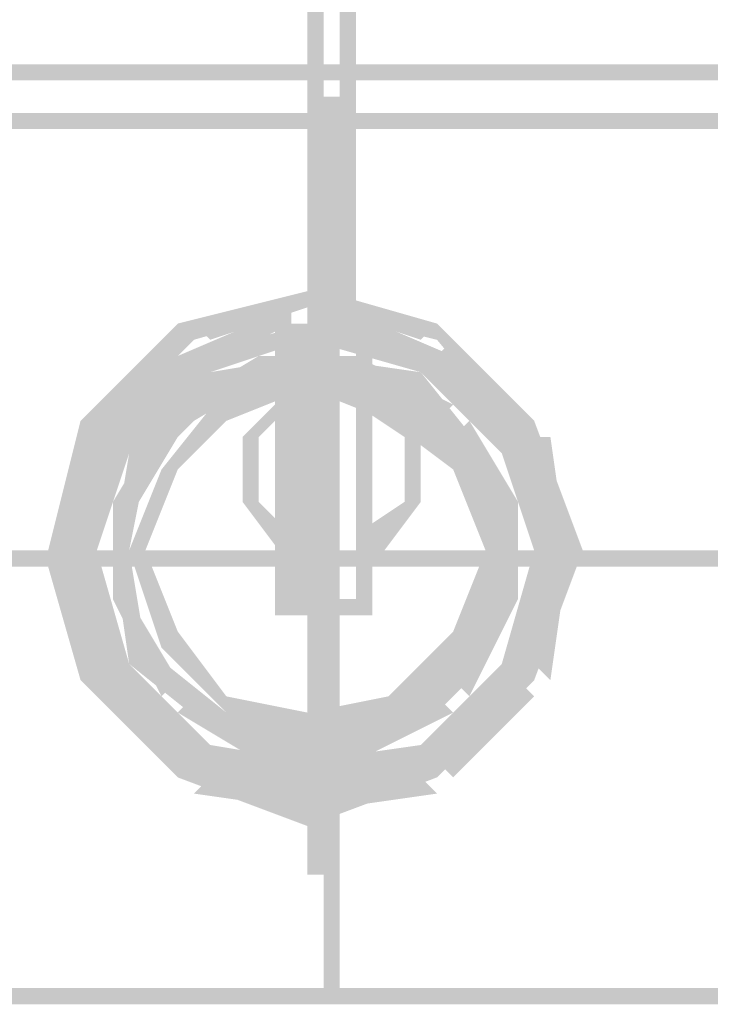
# Model space of a CAD drawing. Header units: millimetres. Extents: x 46 to 491, y -41 to 547.
# Tile 117 of 140: x 399.61 to 401.42, y 138.38 to 140.95. Entities that reach past the tile are written whole.
import ezdxf

# ---------------------------------------------------------------- set-up
doc = ezdxf.new("R2010")
doc.units = ezdxf.units.MM
doc.header["$LTSCALE"] = 10
doc.layers.add('xref', color=252, linetype='Continuous')

# ---------------------------------------------------------------- blocks, each defined once
blk = doc.blocks.new('stacja')
h = blk.add_hatch(color=9)
h.dxf.hatch_style = 2
h.paths.add_polyline_path([(346.413667, 96.477666), (346.371334, 96.477666), (346.413667, 89.746666)])
h = blk.add_hatch(color=9)
h.dxf.hatch_style = 2
h.paths.add_polyline_path([(346.371334, 96.477666), (346.413667, 89.746666), (346.371334, 89.746666)])
h = blk.add_hatch(color=9)
h.dxf.hatch_style = 2
h.paths.add_polyline_path([(346.498334, 96.477666), (346.456, 96.477666), (346.498334, 89.746666)])
h = blk.add_hatch(color=9)
h.dxf.hatch_style = 2
h.paths.add_polyline_path([(346.456, 96.477666), (346.498334, 89.746666), (346.456, 89.746666)])
h = blk.add_hatch(color=9)
h.dxf.hatch_style = 2
h.paths.add_polyline_path([(350.689334, 90.381666), (350.689334, 90.424), (336.888667, 90.381666)])
h = blk.add_hatch(color=9)
h.dxf.hatch_style = 2
h.paths.add_polyline_path([(350.689334, 90.424), (336.888667, 90.381666), (336.888667, 90.424)])
h = blk.add_hatch(color=9)
h.dxf.hatch_style = 2
h.paths.add_polyline_path([(346.413667, 89.154), (346.456, 89.154), (346.413667, 90.339333)])
h = blk.add_hatch(color=9)
h.dxf.hatch_style = 2
h.paths.add_polyline_path([(346.456, 89.154), (346.413667, 90.339333), (346.456, 90.339333)])
h = blk.add_hatch(color=9)
h.dxf.hatch_style = 2
h.paths.add_polyline_path([(350.689334, 90.254666), (350.689334, 90.297), (336.888667, 90.254666)])
h = blk.add_hatch(color=9)
h.dxf.hatch_style = 2
h.paths.add_polyline_path([(350.689334, 90.297), (336.888667, 90.254666), (336.888667, 90.297)])
h = blk.add_hatch(color=9)
h.dxf.hatch_style = 2
h.paths.add_polyline_path([(346.413667, 90.000666), (346.371334, 90.000666), (346.413667, 88.307333)])
h = blk.add_hatch(color=9)
h.dxf.hatch_style = 2
h.paths.add_polyline_path([(346.371334, 90.000666), (346.413667, 88.307333), (346.371334, 88.307333)])
h = blk.add_hatch(color=9)
h.dxf.hatch_style = 2
h.paths.add_polyline_path([(346.371334, 89.831333), (346.371334, 89.789), (346.032667, 89.746666)])
h = blk.add_hatch(color=9)
h.dxf.hatch_style = 2
h.paths.add_polyline_path([(346.371334, 89.831333), (346.371334, 89.789), (346.075, 89.746666)])
h = blk.add_hatch(color=9)
h.dxf.hatch_style = 2
h.paths.add_polyline_path([(346.71, 89.746666), (346.71, 89.704333), (346.371334, 89.831333)])
h = blk.add_hatch(color=9)
h.dxf.hatch_style = 2
h.paths.add_polyline_path([(346.71, 89.704333), (346.371334, 89.831333), (346.371334, 89.789)])
h = blk.add_hatch(color=9)
h.dxf.hatch_style = 2
h.paths.add_polyline_path([(346.71, 89.746666), (346.667667, 89.704333), (346.413667, 89.831333)])
h = blk.add_hatch(color=9)
h.dxf.hatch_style = 2
h.paths.add_polyline_path([(346.667667, 89.704333), (346.413667, 89.831333), (346.413667, 89.789)])
h = blk.add_hatch(color=9)
h.dxf.hatch_style = 2
h.paths.add_polyline_path([(346.329, 89.789), (346.329, 89.746666), (346.032667, 89.662)])
h = blk.add_hatch(color=9)
h.dxf.hatch_style = 2
h.paths.add_polyline_path([(346.371334, 89.789), (346.032667, 89.746666), (346.075, 89.704333)])
h = blk.add_hatch(color=9)
h.dxf.hatch_style = 2
h.paths.add_polyline_path([(346.371334, 89.789), (346.075, 89.746666), (346.117334, 89.704333)])
h = blk.add_hatch(color=9)
h.dxf.hatch_style = 2
h.paths.add_polyline_path([(346.752334, 89.662), (346.71, 89.619666), (346.456, 89.789)])
h = blk.add_hatch(color=9)
h.dxf.hatch_style = 2
h.paths.add_polyline_path([(346.71, 89.619666), (346.456, 89.789), (346.456, 89.746666)])
h = blk.add_hatch(color=9)
h.dxf.hatch_style = 2
h.paths.add_polyline_path([(346.032667, 89.746666), (346.075, 89.704333), (345.778667, 89.492666)])
h = blk.add_hatch(color=9)
h.dxf.hatch_style = 2
h.paths.add_polyline_path([(346.329, 89.746666), (346.032667, 89.662), (346.075, 89.619666)])
h = blk.add_hatch(color=9)
h.dxf.hatch_style = 2
h.paths.add_polyline_path([(346.371334, 89.746666), (346.371334, 89.704333), (346.075, 89.662)])
h = blk.add_hatch(color=9)
h.dxf.hatch_style = 2
h.paths.add_polyline_path([(346.371334, 89.746666), (346.286667, 89.746666), (346.371334, 88.984666)])
h = blk.add_hatch(color=9)
h.dxf.hatch_style = 2
h.paths.add_polyline_path([(346.286667, 89.746666), (346.371334, 88.984666), (346.286667, 88.984666)])
h = blk.add_hatch(color=9)
h.dxf.hatch_style = 2
h.paths.add_polyline_path([(346.329, 89.746666), (346.329, 89.704333), (346.540667, 89.746666)])
h = blk.add_hatch(color=9)
h.dxf.hatch_style = 2
h.paths.add_polyline_path([(346.329, 89.704333), (346.540667, 89.746666), (346.540667, 89.704333)])
h = blk.add_hatch(color=9)
h.dxf.hatch_style = 2
h.paths.add_polyline_path([(346.71, 89.662), (346.667667, 89.619666), (346.371334, 89.746666)])
h = blk.add_hatch(color=9)
h.dxf.hatch_style = 2
h.paths.add_polyline_path([(346.667667, 89.619666), (346.371334, 89.746666), (346.371334, 89.704333)])
h = blk.add_hatch(color=9)
h.dxf.hatch_style = 2
h.paths.add_polyline_path([(346.540667, 89.746666), (346.498334, 89.746666), (346.540667, 88.984666)])
h = blk.add_hatch(color=9)
h.dxf.hatch_style = 2
h.paths.add_polyline_path([(346.498334, 89.746666), (346.540667, 88.984666), (346.498334, 88.984666)])
h = blk.add_hatch(color=9)
h.dxf.hatch_style = 2
h.paths.add_polyline_path([(346.964, 89.492666), (346.921667, 89.450333), (346.71, 89.746666)])
h = blk.add_hatch(color=9)
h.dxf.hatch_style = 2
h.paths.add_polyline_path([(346.921667, 89.450333), (346.71, 89.746666), (346.71, 89.704333)])
h = blk.add_hatch(color=9)
h.dxf.hatch_style = 2
h.paths.add_polyline_path([(346.075, 89.704333), (345.778667, 89.492666), (345.821, 89.450333)])
h = blk.add_hatch(color=9)
h.dxf.hatch_style = 2
h.paths.add_polyline_path([(346.032667, 89.704333), (346.032667, 89.662), (345.821, 89.492666)])
h = blk.add_hatch(color=9)
h.dxf.hatch_style = 2
h.paths.add_polyline_path([(346.371334, 89.704333), (346.075, 89.662), (346.117334, 89.619666)])
h = blk.add_hatch(color=9)
h.dxf.hatch_style = 2
h.paths.add_polyline_path([(346.921667, 89.492666), (346.752334, 89.704333), (346.71, 89.662)])
h = blk.add_hatch(color=9)
h.dxf.hatch_style = 2
h.paths.add_polyline_path([(346.964, 89.492666), (346.921667, 89.492666), (346.752334, 89.704333)])
h = blk.add_hatch(color=9)
h.dxf.hatch_style = 2
h.paths.add_polyline_path([(346.032667, 89.662), (345.821, 89.492666), (345.863334, 89.492666)])
h = blk.add_hatch(color=9)
h.dxf.hatch_style = 2
h.paths.add_polyline_path([(346.032667, 89.662), (346.075, 89.619666), (345.821, 89.450333)])
h = blk.add_hatch(color=9)
h.dxf.hatch_style = 2
h.paths.add_polyline_path([(346.075, 89.662), (346.117334, 89.619666), (345.863334, 89.450333)])
h = blk.add_hatch(color=9)
h.dxf.hatch_style = 2
h.paths.add_polyline_path([(346.244334, 89.662), (346.286667, 89.619666), (346.032667, 89.535)])
h = blk.add_hatch(color=9)
h.dxf.hatch_style = 2
h.paths.add_polyline_path([(346.371334, 89.662), (346.371334, 89.619666), (346.117334, 89.619666)])
h = blk.add_hatch(color=9)
h.dxf.hatch_style = 2
h.paths.add_polyline_path([(346.498334, 89.662), (346.498334, 89.619666), (346.244334, 89.662)])
h = blk.add_hatch(color=9)
h.dxf.hatch_style = 2
h.paths.add_polyline_path([(346.498334, 89.619666), (346.244334, 89.662), (346.286667, 89.619666)])
h = blk.add_hatch(color=9)
h.dxf.hatch_style = 2
h.paths.add_polyline_path([(346.667667, 89.619666), (346.625334, 89.577333), (346.371334, 89.662)])
h = blk.add_hatch(color=9)
h.dxf.hatch_style = 2
h.paths.add_polyline_path([(346.625334, 89.577333), (346.371334, 89.662), (346.371334, 89.619666)])
h = blk.add_hatch(color=9)
h.dxf.hatch_style = 2
h.paths.add_polyline_path([(346.752334, 89.535), (346.71, 89.492666), (346.498334, 89.662)])
h = blk.add_hatch(color=9)
h.dxf.hatch_style = 2
h.paths.add_polyline_path([(346.71, 89.492666), (346.498334, 89.662), (346.498334, 89.619666)])
h = blk.add_hatch(color=9)
h.dxf.hatch_style = 2
h.paths.add_polyline_path([(346.879334, 89.408), (346.71, 89.662), (346.667667, 89.619666)])
h = blk.add_hatch(color=9)
h.dxf.hatch_style = 2
h.paths.add_polyline_path([(346.921667, 89.408), (346.752334, 89.662), (346.71, 89.619666)])
h = blk.add_hatch(color=9)
h.dxf.hatch_style = 2
h.paths.add_polyline_path([(346.921667, 89.450333), (346.879334, 89.408), (346.71, 89.662)])
h = blk.add_hatch(color=9)
h.dxf.hatch_style = 2
h.paths.add_polyline_path([(346.964, 89.450333), (346.921667, 89.408), (346.752334, 89.662)])
h = blk.add_hatch(color=9)
h.dxf.hatch_style = 2
h.paths.add_polyline_path([(346.075, 89.619666), (345.821, 89.450333), (345.863334, 89.408)])
h = blk.add_hatch(color=9)
h.dxf.hatch_style = 2
h.paths.add_polyline_path([(346.117334, 89.619666), (345.863334, 89.450333), (345.905667, 89.408)])
h = blk.add_hatch(color=9)
h.dxf.hatch_style = 2
h.paths.add_polyline_path([(346.117334, 89.619666), (346.159667, 89.577333), (345.905667, 89.408)])
h = blk.add_hatch(color=9)
h.dxf.hatch_style = 2
h.paths.add_polyline_path([(346.286667, 89.619666), (346.032667, 89.535), (346.075, 89.492666)])
h = blk.add_hatch(color=9)
h.dxf.hatch_style = 2
h.paths.add_polyline_path([(346.371334, 89.619666), (346.117334, 89.619666), (346.159667, 89.577333)])
h = blk.add_hatch(color=9)
h.dxf.hatch_style = 2
h.paths.add_polyline_path([(346.371334, 89.619666), (346.371334, 89.577333), (346.159667, 89.577333)])
h = blk.add_hatch(color=9)
h.dxf.hatch_style = 2
h.paths.add_polyline_path([(346.625334, 89.577333), (346.583, 89.492666), (346.371334, 89.619666)])
h = blk.add_hatch(color=9)
h.dxf.hatch_style = 2
h.paths.add_polyline_path([(346.583, 89.492666), (346.371334, 89.619666), (346.371334, 89.577333)])
h = blk.add_hatch(color=9)
h.dxf.hatch_style = 2
h.paths.add_polyline_path([(346.794667, 89.365666), (346.667667, 89.619666), (346.625334, 89.577333)])
h = blk.add_hatch(color=9)
h.dxf.hatch_style = 2
h.paths.add_polyline_path([(346.837, 89.408), (346.794667, 89.365666), (346.667667, 89.619666)])
h = blk.add_hatch(color=9)
h.dxf.hatch_style = 2
h.paths.add_polyline_path([(346.159667, 89.577333), (345.905667, 89.408), (345.948, 89.365666)])
h = blk.add_hatch(color=9)
h.dxf.hatch_style = 2
h.paths.add_polyline_path([(346.159667, 89.577333), (346.159667, 89.492666), (345.990334, 89.365666)])
h = blk.add_hatch(color=9)
h.dxf.hatch_style = 2
h.paths.add_polyline_path([(346.371334, 89.577333), (346.159667, 89.577333), (346.159667, 89.492666)])
h = blk.add_hatch(color=9)
h.dxf.hatch_style = 2
h.paths.add_polyline_path([(346.329, 89.577333), (346.329, 89.535), (346.202, 89.450333)])
h = blk.add_hatch(color=9)
h.dxf.hatch_style = 2
h.paths.add_polyline_path([(346.625334, 89.450333), (346.540667, 89.577333), (346.498334, 89.535)])
h = blk.add_hatch(color=9)
h.dxf.hatch_style = 2
h.paths.add_polyline_path([(346.667667, 89.450333), (346.625334, 89.450333), (346.540667, 89.577333)])
h = blk.add_hatch(color=9)
h.dxf.hatch_style = 2
h.paths.add_polyline_path([(346.752334, 89.365666), (346.625334, 89.577333), (346.583, 89.492666)])
h = blk.add_hatch(color=9)
h.dxf.hatch_style = 2
h.paths.add_polyline_path([(346.794667, 89.365666), (346.752334, 89.365666), (346.625334, 89.577333)])
h = blk.add_hatch(color=9)
h.dxf.hatch_style = 2
h.paths.add_polyline_path([(346.329, 89.535), (346.202, 89.450333), (346.244334, 89.450333)])
h = blk.add_hatch(color=9)
h.dxf.hatch_style = 2
h.paths.add_polyline_path([(345.778667, 89.492666), (345.821, 89.450333), (345.694, 89.154)])
h = blk.add_hatch(color=9)
h.dxf.hatch_style = 2
h.paths.add_polyline_path([(345.990334, 89.492666), (346.032667, 89.450333), (345.863334, 89.281)])
h = blk.add_hatch(color=9)
h.dxf.hatch_style = 2
h.paths.add_polyline_path([(346.159667, 89.492666), (345.990334, 89.365666), (346.032667, 89.365666)])
h = blk.add_hatch(color=9)
h.dxf.hatch_style = 2
h.paths.add_polyline_path([(346.879334, 89.238666), (346.794667, 89.492666), (346.752334, 89.450333)])
h = blk.add_hatch(color=9)
h.dxf.hatch_style = 2
h.paths.add_polyline_path([(346.921667, 89.281), (346.879334, 89.238666), (346.794667, 89.492666)])
h = blk.add_hatch(color=9)
h.dxf.hatch_style = 2
h.paths.add_polyline_path([(347.006334, 89.154), (346.964, 89.492666), (346.921667, 89.450333)])
h = blk.add_hatch(color=9)
h.dxf.hatch_style = 2
h.paths.add_polyline_path([(347.091, 89.154), (347.006334, 89.154), (346.964, 89.492666)])
h = blk.add_hatch(color=9)
h.dxf.hatch_style = 2
h.paths.add_polyline_path([(345.778667, 89.450333), (345.821, 89.450333), (345.694, 89.154)])
h = blk.add_hatch(color=9)
h.dxf.hatch_style = 2
h.paths.add_polyline_path([(345.821, 89.450333), (345.694, 89.154), (345.736334, 89.154)])
h = blk.add_hatch(color=9)
h.dxf.hatch_style = 2
h.paths.add_polyline_path([(345.821, 89.450333), (345.694, 89.154), (345.736334, 89.154)])
h = blk.add_hatch(color=9)
h.dxf.hatch_style = 2
h.paths.add_polyline_path([(345.821, 89.450333), (345.863334, 89.408), (345.736334, 89.154)])
h = blk.add_hatch(color=9)
h.dxf.hatch_style = 2
h.paths.add_polyline_path([(345.863334, 89.450333), (345.905667, 89.408), (345.778667, 89.154)])
h = blk.add_hatch(color=9)
h.dxf.hatch_style = 2
h.paths.add_polyline_path([(346.032667, 89.450333), (345.863334, 89.281), (345.905667, 89.238666)])
h = blk.add_hatch(color=9)
h.dxf.hatch_style = 2
h.paths.add_polyline_path([(346.202, 89.450333), (346.244334, 89.450333), (346.202, 89.281)])
h = blk.add_hatch(color=9)
h.dxf.hatch_style = 2
h.paths.add_polyline_path([(346.244334, 89.450333), (346.202, 89.281), (346.244334, 89.281)])
h = blk.add_hatch(color=9)
h.dxf.hatch_style = 2
h.paths.add_polyline_path([(346.667667, 89.281), (346.625334, 89.281), (346.667667, 89.450333)])
h = blk.add_hatch(color=9)
h.dxf.hatch_style = 2
h.paths.add_polyline_path([(346.625334, 89.281), (346.667667, 89.450333), (346.625334, 89.450333)])
h = blk.add_hatch(color=9)
h.dxf.hatch_style = 2
h.paths.add_polyline_path([(346.964, 89.154), (346.921667, 89.450333), (346.879334, 89.408)])
h = blk.add_hatch(color=9)
h.dxf.hatch_style = 2
h.paths.add_polyline_path([(346.964, 89.154), (346.964, 89.450333), (346.921667, 89.408)])
h = blk.add_hatch(color=9)
h.dxf.hatch_style = 2
h.paths.add_polyline_path([(347.006334, 89.154), (346.964, 89.154), (346.921667, 89.450333)])
h = blk.add_hatch(color=9)
h.dxf.hatch_style = 2
h.paths.add_polyline_path([(347.006334, 89.154), (347.006334, 89.450333), (346.964, 89.450333)])
h = blk.add_hatch(color=9)
h.dxf.hatch_style = 2
h.paths.add_polyline_path([(347.048667, 89.154), (346.964, 89.154), (346.964, 89.450333)])
h = blk.add_hatch(color=9)
h.dxf.hatch_style = 2
h.paths.add_polyline_path([(347.048667, 89.154), (347.006334, 89.154), (347.006334, 89.450333)])
h = blk.add_hatch(color=9)
h.dxf.hatch_style = 2
h.paths.add_polyline_path([(345.863334, 89.408), (345.736334, 89.154), (345.778667, 89.154)])
h = blk.add_hatch(color=9)
h.dxf.hatch_style = 2
h.paths.add_polyline_path([(345.905667, 89.408), (345.778667, 89.154), (345.821, 89.154)])
h = blk.add_hatch(color=9)
h.dxf.hatch_style = 2
h.paths.add_polyline_path([(345.905667, 89.408), (345.948, 89.365666), (345.863334, 89.154)])
h = blk.add_hatch(color=9)
h.dxf.hatch_style = 2
h.paths.add_polyline_path([(346.879334, 89.154), (346.837, 89.408), (346.794667, 89.365666)])
h = blk.add_hatch(color=9)
h.dxf.hatch_style = 2
h.paths.add_polyline_path([(346.921667, 89.154), (346.879334, 89.154), (346.837, 89.408)])
h = blk.add_hatch(color=9)
h.dxf.hatch_style = 2
h.paths.add_polyline_path([(345.948, 89.365666), (345.863334, 89.154), (345.905667, 89.154)])
h = blk.add_hatch(color=9)
h.dxf.hatch_style = 2
h.paths.add_polyline_path([(345.990334, 89.365666), (346.032667, 89.365666), (345.905667, 89.154)])
h = blk.add_hatch(color=9)
h.dxf.hatch_style = 2
h.paths.add_polyline_path([(346.032667, 89.365666), (345.905667, 89.154), (345.948, 89.154)])
h = blk.add_hatch(color=9)
h.dxf.hatch_style = 2
h.paths.add_polyline_path([(346.837, 89.154), (346.794667, 89.365666), (346.752334, 89.365666)])
h = blk.add_hatch(color=9)
h.dxf.hatch_style = 2
h.paths.add_polyline_path([(346.879334, 89.154), (346.837, 89.154), (346.794667, 89.365666)])
h = blk.add_hatch(color=9)
h.dxf.hatch_style = 2
h.paths.add_polyline_path([(345.863334, 89.281), (345.905667, 89.238666), (345.863334, 89.027)])
h = blk.add_hatch(color=9)
h.dxf.hatch_style = 2
h.paths.add_polyline_path([(346.202, 89.281), (346.244334, 89.281), (346.329, 89.111666)])
h = blk.add_hatch(color=9)
h.dxf.hatch_style = 2
h.paths.add_polyline_path([(346.244334, 89.281), (346.329, 89.111666), (346.329, 89.196333)])
h = blk.add_hatch(color=9)
h.dxf.hatch_style = 2
h.paths.add_polyline_path([(346.540667, 89.111666), (346.498334, 89.196333), (346.667667, 89.281)])
h = blk.add_hatch(color=9)
h.dxf.hatch_style = 2
h.paths.add_polyline_path([(346.498334, 89.196333), (346.667667, 89.281), (346.625334, 89.281)])
h = blk.add_hatch(color=9)
h.dxf.hatch_style = 2
h.paths.add_polyline_path([(346.921667, 89.027), (346.879334, 89.027), (346.921667, 89.281)])
h = blk.add_hatch(color=9)
h.dxf.hatch_style = 2
h.paths.add_polyline_path([(346.879334, 89.027), (346.921667, 89.281), (346.879334, 89.238666)])
h = blk.add_hatch(color=9)
h.dxf.hatch_style = 2
h.paths.add_polyline_path([(345.905667, 89.238666), (345.863334, 89.027), (345.905667, 89.027)])
h = blk.add_hatch(color=9)
h.dxf.hatch_style = 2
h.paths.add_polyline_path([(347.895334, 89.111666), (347.895334, 89.154), (344.720334, 89.111666)])
h = blk.add_hatch(color=9)
h.dxf.hatch_style = 2
h.paths.add_polyline_path([(347.895334, 89.154), (344.720334, 89.111666), (344.720334, 89.154)])
h = blk.add_hatch(color=9)
h.dxf.hatch_style = 2
h.paths.add_polyline_path([(346.413667, 89.111666), (346.413667, 89.154), (345.228334, 89.111666)])
h = blk.add_hatch(color=9)
h.dxf.hatch_style = 2
h.paths.add_polyline_path([(346.413667, 89.154), (345.228334, 89.111666), (345.228334, 89.154)])
h = blk.add_hatch(color=9)
h.dxf.hatch_style = 2
h.paths.add_polyline_path([(347.218, 89.111666), (347.218, 89.154), (345.524667, 89.111666)])
h = blk.add_hatch(color=9)
h.dxf.hatch_style = 2
h.paths.add_polyline_path([(347.218, 89.154), (345.524667, 89.111666), (345.524667, 89.154)])
h = blk.add_hatch(color=9)
h.dxf.hatch_style = 2
h.paths.add_polyline_path([(345.694, 89.154), (345.736334, 89.154), (345.778667, 88.815333)])
h = blk.add_hatch(color=9)
h.dxf.hatch_style = 2
h.paths.add_polyline_path([(345.736334, 89.154), (345.778667, 89.154), (345.821, 88.815333)])
h = blk.add_hatch(color=9)
h.dxf.hatch_style = 2
h.paths.add_polyline_path([(345.736334, 89.154), (345.778667, 88.815333), (345.821, 88.815333)])
h = blk.add_hatch(color=9)
h.dxf.hatch_style = 2
h.paths.add_polyline_path([(345.778667, 89.154), (345.821, 88.815333), (345.863334, 88.857666)])
h = blk.add_hatch(color=9)
h.dxf.hatch_style = 2
h.paths.add_polyline_path([(345.778667, 89.154), (345.821, 89.154), (345.863334, 88.857666)])
h = blk.add_hatch(color=9)
h.dxf.hatch_style = 2
h.paths.add_polyline_path([(345.821, 89.154), (345.863334, 88.857666), (345.905667, 88.857666)])
h = blk.add_hatch(color=9)
h.dxf.hatch_style = 2
h.paths.add_polyline_path([(345.863334, 89.154), (345.905667, 89.154), (345.905667, 88.857666)])
h = blk.add_hatch(color=9)
h.dxf.hatch_style = 2
h.paths.add_polyline_path([(345.905667, 89.154), (345.905667, 88.857666), (345.948, 88.9)])
h = blk.add_hatch(color=9)
h.dxf.hatch_style = 2
h.paths.add_polyline_path([(345.905667, 89.154), (345.948, 89.154), (345.990334, 88.9)])
h = blk.add_hatch(color=9)
h.dxf.hatch_style = 2
h.paths.add_polyline_path([(345.948, 89.154), (345.990334, 88.9), (346.032667, 88.942333)])
h = blk.add_hatch(color=9)
h.dxf.hatch_style = 2
h.paths.add_polyline_path([(346.456, 89.154), (346.413667, 89.154), (346.456, 87.968666)])
h = blk.add_hatch(color=9)
h.dxf.hatch_style = 2
h.paths.add_polyline_path([(346.413667, 89.154), (346.456, 87.968666), (346.413667, 87.968666)])
h = blk.add_hatch(color=9)
h.dxf.hatch_style = 2
h.paths.add_polyline_path([(346.413667, 89.154), (346.413667, 89.111666), (347.599, 89.154)])
h = blk.add_hatch(color=9)
h.dxf.hatch_style = 2
h.paths.add_polyline_path([(346.413667, 89.111666), (347.599, 89.154), (347.599, 89.111666)])
h = blk.add_hatch(color=9)
h.dxf.hatch_style = 2
h.paths.add_polyline_path([(346.794667, 88.9), (346.752334, 88.942333), (346.879334, 89.154)])
h = blk.add_hatch(color=9)
h.dxf.hatch_style = 2
h.paths.add_polyline_path([(346.752334, 88.942333), (346.879334, 89.154), (346.837, 89.154)])
h = blk.add_hatch(color=9)
h.dxf.hatch_style = 2
h.paths.add_polyline_path([(346.837, 88.857666), (346.794667, 88.9), (346.921667, 89.154)])
h = blk.add_hatch(color=9)
h.dxf.hatch_style = 2
h.paths.add_polyline_path([(346.794667, 88.9), (346.921667, 89.154), (346.879334, 89.154)])
h = blk.add_hatch(color=9)
h.dxf.hatch_style = 2
h.paths.add_polyline_path([(346.921667, 88.857666), (346.879334, 88.857666), (347.006334, 89.154)])
h = blk.add_hatch(color=9)
h.dxf.hatch_style = 2
h.paths.add_polyline_path([(346.879334, 88.857666), (347.006334, 89.154), (346.964, 89.154)])
h = blk.add_hatch(color=9)
h.dxf.hatch_style = 2
h.paths.add_polyline_path([(346.964, 88.857666), (346.921667, 88.857666), (347.048667, 89.154)])
h = blk.add_hatch(color=9)
h.dxf.hatch_style = 2
h.paths.add_polyline_path([(346.921667, 88.857666), (347.048667, 89.154), (346.964, 89.154)])
h = blk.add_hatch(color=9)
h.dxf.hatch_style = 2
h.paths.add_polyline_path([(346.964, 88.815333), (346.921667, 88.815333), (347.091, 89.154)])
h = blk.add_hatch(color=9)
h.dxf.hatch_style = 2
h.paths.add_polyline_path([(346.921667, 88.815333), (347.091, 89.154), (347.006334, 89.154)])
h = blk.add_hatch(color=9)
h.dxf.hatch_style = 2
h.paths.add_polyline_path([(345.694, 89.111666), (345.736334, 89.111666), (345.778667, 88.815333)])
h = blk.add_hatch(color=9)
h.dxf.hatch_style = 2
h.paths.add_polyline_path([(345.736334, 89.111666), (345.778667, 88.815333), (345.821, 88.857666)])
h = blk.add_hatch(color=9)
h.dxf.hatch_style = 2
h.paths.add_polyline_path([(347.006334, 88.815333), (346.964, 88.857666), (347.048667, 89.111666)])
h = blk.add_hatch(color=9)
h.dxf.hatch_style = 2
h.paths.add_polyline_path([(346.964, 88.857666), (347.048667, 89.111666), (347.006334, 89.111666)])
h = blk.add_hatch(color=9)
h.dxf.hatch_style = 2
h.paths.add_polyline_path([(345.863334, 89.027), (345.905667, 89.027), (345.990334, 88.773)])
h = blk.add_hatch(color=9)
h.dxf.hatch_style = 2
h.paths.add_polyline_path([(345.905667, 89.027), (345.990334, 88.773), (346.032667, 88.815333)])
h = blk.add_hatch(color=9)
h.dxf.hatch_style = 2
h.paths.add_polyline_path([(346.540667, 88.984666), (346.540667, 89.027), (346.329, 88.984666)])
h = blk.add_hatch(color=9)
h.dxf.hatch_style = 2
h.paths.add_polyline_path([(346.540667, 89.027), (346.329, 88.984666), (346.329, 89.027)])
h = blk.add_hatch(color=9)
h.dxf.hatch_style = 2
h.paths.add_polyline_path([(346.794667, 88.773), (346.752334, 88.815333), (346.921667, 89.027)])
h = blk.add_hatch(color=9)
h.dxf.hatch_style = 2
h.paths.add_polyline_path([(346.752334, 88.815333), (346.921667, 89.027), (346.879334, 89.027)])
h = blk.add_hatch(color=9)
h.dxf.hatch_style = 2
h.paths.add_polyline_path([(345.990334, 88.9), (346.032667, 88.942333), (346.159667, 88.730666)])
h = blk.add_hatch(color=9)
h.dxf.hatch_style = 2
h.paths.add_polyline_path([(346.032667, 88.942333), (346.159667, 88.730666), (346.159667, 88.773)])
h = blk.add_hatch(color=9)
h.dxf.hatch_style = 2
h.paths.add_polyline_path([(346.583, 88.773), (346.794667, 88.9), (346.752334, 88.942333)])
h = blk.add_hatch(color=9)
h.dxf.hatch_style = 2
h.paths.add_polyline_path([(345.905667, 88.857666), (345.948, 88.9), (346.117334, 88.688333)])
h = blk.add_hatch(color=9)
h.dxf.hatch_style = 2
h.paths.add_polyline_path([(345.948, 88.9), (346.117334, 88.688333), (346.159667, 88.730666)])
h = blk.add_hatch(color=9)
h.dxf.hatch_style = 2
h.paths.add_polyline_path([(346.625334, 88.730666), (346.583, 88.773), (346.794667, 88.9)])
h = blk.add_hatch(color=9)
h.dxf.hatch_style = 2
h.paths.add_polyline_path([(346.625334, 88.730666), (346.837, 88.857666), (346.794667, 88.9)])
h = blk.add_hatch(color=9)
h.dxf.hatch_style = 2
h.paths.add_polyline_path([(345.821, 88.815333), (345.863334, 88.857666), (346.032667, 88.603666)])
h = blk.add_hatch(color=9)
h.dxf.hatch_style = 2
h.paths.add_polyline_path([(345.863334, 88.857666), (346.032667, 88.603666), (346.075, 88.646)])
h = blk.add_hatch(color=9)
h.dxf.hatch_style = 2
h.paths.add_polyline_path([(345.863334, 88.857666), (345.905667, 88.857666), (346.075, 88.603666)])
h = blk.add_hatch(color=9)
h.dxf.hatch_style = 2
h.paths.add_polyline_path([(345.905667, 88.857666), (346.075, 88.603666), (346.117334, 88.646)])
h = blk.add_hatch(color=9)
h.dxf.hatch_style = 2
h.paths.add_polyline_path([(346.667667, 88.688333), (346.625334, 88.730666), (346.837, 88.857666)])
h = blk.add_hatch(color=9)
h.dxf.hatch_style = 2
h.paths.add_polyline_path([(346.71, 88.603666), (346.667667, 88.646), (346.921667, 88.857666)])
h = blk.add_hatch(color=9)
h.dxf.hatch_style = 2
h.paths.add_polyline_path([(346.667667, 88.646), (346.921667, 88.857666), (346.879334, 88.857666)])
h = blk.add_hatch(color=9)
h.dxf.hatch_style = 2
h.paths.add_polyline_path([(346.752334, 88.603666), (346.71, 88.646), (346.964, 88.857666)])
h = blk.add_hatch(color=9)
h.dxf.hatch_style = 2
h.paths.add_polyline_path([(346.71, 88.646), (346.964, 88.857666), (346.921667, 88.857666)])
h = blk.add_hatch(color=9)
h.dxf.hatch_style = 2
h.paths.add_polyline_path([(345.778667, 88.815333), (345.821, 88.815333), (346.032667, 88.561333)])
h = blk.add_hatch(color=9)
h.dxf.hatch_style = 2
h.paths.add_polyline_path([(345.821, 88.773), (345.863334, 88.815333), (346.032667, 88.561333)])
h = blk.add_hatch(color=9)
h.dxf.hatch_style = 2
h.paths.add_polyline_path([(345.821, 88.815333), (346.032667, 88.561333), (346.075, 88.603666)])
h = blk.add_hatch(color=9)
h.dxf.hatch_style = 2
h.paths.add_polyline_path([(345.863334, 88.815333), (346.032667, 88.561333), (346.032667, 88.603666)])
h = blk.add_hatch(color=9)
h.dxf.hatch_style = 2
h.paths.add_polyline_path([(346.71, 88.603666), (346.964, 88.773), (346.921667, 88.815333)])
h = blk.add_hatch(color=9)
h.dxf.hatch_style = 2
h.paths.add_polyline_path([(346.71, 88.561333), (346.71, 88.603666), (346.964, 88.815333)])
h = blk.add_hatch(color=9)
h.dxf.hatch_style = 2
h.paths.add_polyline_path([(346.71, 88.603666), (346.964, 88.815333), (346.921667, 88.815333)])
h = blk.add_hatch(color=9)
h.dxf.hatch_style = 2
h.paths.add_polyline_path([(346.032667, 88.730666), (346.075, 88.773), (346.244334, 88.603666)])
h = blk.add_hatch(color=9)
h.dxf.hatch_style = 2
h.paths.add_polyline_path([(346.075, 88.773), (346.244334, 88.603666), (346.286667, 88.646)])
h = blk.add_hatch(color=9)
h.dxf.hatch_style = 2
h.paths.add_polyline_path([(346.159667, 88.730666), (346.159667, 88.773), (346.371334, 88.646)])
h = blk.add_hatch(color=9)
h.dxf.hatch_style = 2
h.paths.add_polyline_path([(346.159667, 88.773), (346.371334, 88.646), (346.371334, 88.730666)])
h = blk.add_hatch(color=9)
h.dxf.hatch_style = 2
h.paths.add_polyline_path([(346.371334, 88.730666), (346.625334, 88.730666), (346.583, 88.773)])
h = blk.add_hatch(color=9)
h.dxf.hatch_style = 2
h.paths.add_polyline_path([(346.498334, 88.646), (346.752334, 88.730666), (346.71, 88.773)])
h = blk.add_hatch(color=9)
h.dxf.hatch_style = 2
h.paths.add_polyline_path([(346.752334, 88.561333), (346.71, 88.603666), (346.964, 88.773)])
h = blk.add_hatch(color=9)
h.dxf.hatch_style = 2
h.paths.add_polyline_path([(346.117334, 88.688333), (346.159667, 88.730666), (346.371334, 88.603666)])
h = blk.add_hatch(color=9)
h.dxf.hatch_style = 2
h.paths.add_polyline_path([(346.159667, 88.730666), (346.371334, 88.603666), (346.371334, 88.646)])
h = blk.add_hatch(color=9)
h.dxf.hatch_style = 2
h.paths.add_polyline_path([(346.371334, 88.646), (346.667667, 88.688333), (346.625334, 88.730666)])
h = blk.add_hatch(color=9)
h.dxf.hatch_style = 2
h.paths.add_polyline_path([(346.371334, 88.646), (346.371334, 88.730666), (346.625334, 88.730666)])
h = blk.add_hatch(color=9)
h.dxf.hatch_style = 2
h.paths.add_polyline_path([(346.498334, 88.603666), (346.498334, 88.646), (346.752334, 88.730666)])
h = blk.add_hatch(color=9)
h.dxf.hatch_style = 2
h.paths.add_polyline_path([(346.371334, 88.603666), (346.371334, 88.646), (346.667667, 88.688333)])
h = blk.add_hatch(color=9)
h.dxf.hatch_style = 2
h.paths.add_polyline_path([(346.032667, 88.603666), (346.075, 88.646), (346.329, 88.519)])
h = blk.add_hatch(color=9)
h.dxf.hatch_style = 2
h.paths.add_polyline_path([(346.075, 88.646), (346.329, 88.519), (346.329, 88.561333)])
h = blk.add_hatch(color=9)
h.dxf.hatch_style = 2
h.paths.add_polyline_path([(346.075, 88.603666), (346.117334, 88.646), (346.371334, 88.519)])
h = blk.add_hatch(color=9)
h.dxf.hatch_style = 2
h.paths.add_polyline_path([(346.117334, 88.646), (346.371334, 88.519), (346.371334, 88.603666)])
h = blk.add_hatch(color=9)
h.dxf.hatch_style = 2
h.paths.add_polyline_path([(346.244334, 88.603666), (346.286667, 88.646), (346.498334, 88.603666)])
h = blk.add_hatch(color=9)
h.dxf.hatch_style = 2
h.paths.add_polyline_path([(346.286667, 88.646), (346.498334, 88.603666), (346.498334, 88.646)])
h = blk.add_hatch(color=9)
h.dxf.hatch_style = 2
h.paths.add_polyline_path([(346.371334, 88.603666), (346.71, 88.603666), (346.667667, 88.646)])
h = blk.add_hatch(color=9)
h.dxf.hatch_style = 2
h.paths.add_polyline_path([(346.456, 88.561333), (346.752334, 88.603666), (346.71, 88.646)])
h = blk.add_hatch(color=9)
h.dxf.hatch_style = 2
h.paths.add_polyline_path([(346.032667, 88.561333), (346.075, 88.603666), (346.371334, 88.434333)])
h = blk.add_hatch(color=9)
h.dxf.hatch_style = 2
h.paths.add_polyline_path([(346.075, 88.603666), (346.371334, 88.434333), (346.371334, 88.519)])
h = blk.add_hatch(color=9)
h.dxf.hatch_style = 2
h.paths.add_polyline_path([(346.371334, 88.519), (346.71, 88.561333), (346.71, 88.603666)])
h = blk.add_hatch(color=9)
h.dxf.hatch_style = 2
h.paths.add_polyline_path([(346.371334, 88.519), (346.371334, 88.603666), (346.71, 88.603666)])
h = blk.add_hatch(color=9)
h.dxf.hatch_style = 2
h.paths.add_polyline_path([(346.456, 88.519), (346.456, 88.561333), (346.752334, 88.603666)])
h = blk.add_hatch(color=9)
h.dxf.hatch_style = 2
h.paths.add_polyline_path([(346.075, 88.519), (346.117334, 88.561333), (346.371334, 88.476666)])
h = blk.add_hatch(color=9)
h.dxf.hatch_style = 2
h.paths.add_polyline_path([(346.117334, 88.561333), (346.371334, 88.476666), (346.371334, 88.519)])
h = blk.add_hatch(color=9)
h.dxf.hatch_style = 2
h.paths.add_polyline_path([(346.371334, 88.434333), (346.371334, 88.519), (346.71, 88.561333)])
h = blk.add_hatch(color=9)
h.dxf.hatch_style = 2
h.paths.add_polyline_path([(346.413667, 88.519), (346.71, 88.519), (346.667667, 88.561333)])
h = blk.add_hatch(color=9)
h.dxf.hatch_style = 2
h.paths.add_polyline_path([(346.413667, 88.476666), (346.413667, 88.519), (346.71, 88.519)])
h = blk.add_hatch(color=9)
h.dxf.hatch_style = 2
h.paths.add_polyline_path([(350.689334, 87.968666), (350.689334, 88.011), (336.888667, 87.968666)])
h = blk.add_hatch(color=9)
h.dxf.hatch_style = 2
h.paths.add_polyline_path([(350.689334, 88.011), (336.888667, 87.968666), (336.888667, 88.011)])

msp = doc.modelspace()

# ---------------------------------------------------------------- block references
at = {"layer": 'xref'}
msp.add_blockref('stacja', (53.992334, 50.410128), dxfattribs=at)

doc.saveas('drawing.dxf')
